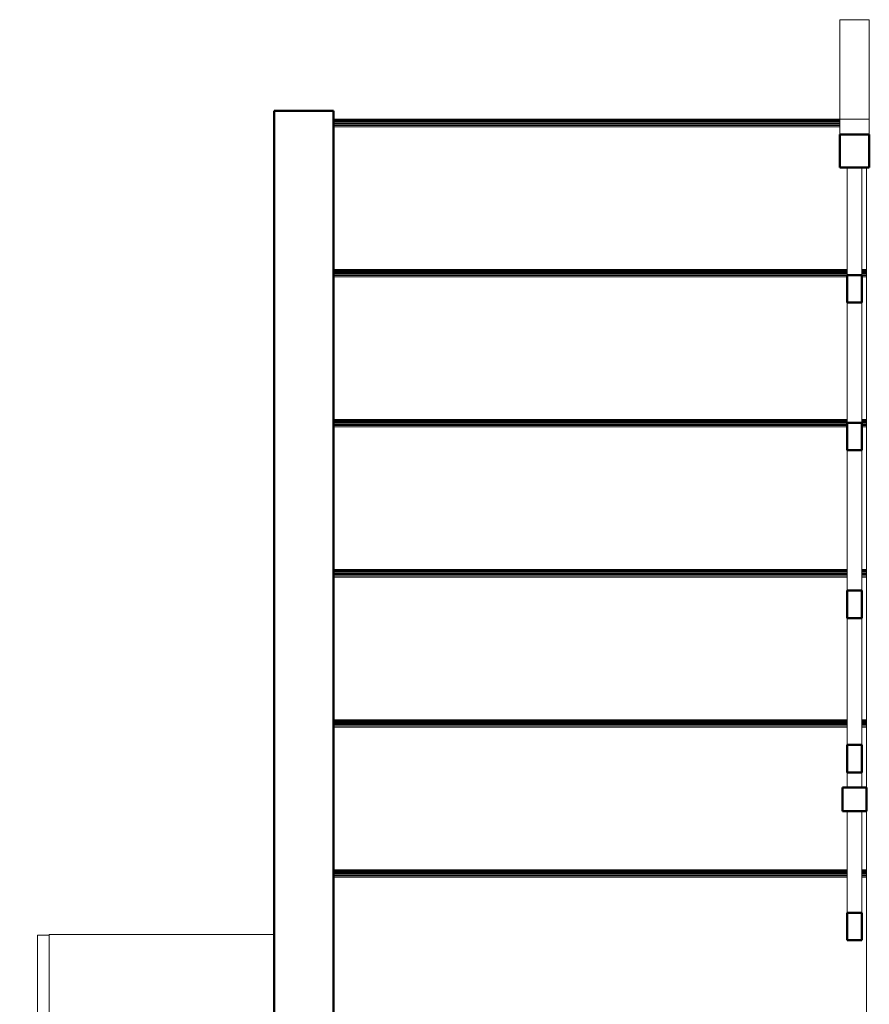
# Model space of a CAD drawing. Header units: millimetres. Extents: x -121 to 21848, y 1231 to 38988.
# Tile 11 of 70: x 11378 to 12813, y 32120 to 33781. Entities that reach past the tile are written whole.
import ezdxf

# ---------------------------------------------------------------- set-up
doc = ezdxf.new("R2010")
doc.units = ezdxf.units.MM
for name, color, linetype, lineweight in [('A-PART-____-MCUT', 2, 'Continuous', 50), ('A-PART-____-OTLN', 2, 'Continuous', 20), ('A-WALL-____-MCUT', 113, 'Continuous', 50), ('A-WALL-____-OTLN', 113, 'Continuous', 20), ('I-FURN-____-OTLN', 30, 'Continuous', 20), ('S-STRS-____-MCUT', 31, 'Continuous', 50), ('S-STRS-____-OTLN', 31, 'Continuous', 20), ('Ограждение', 7, 'Continuous', 20)]:
    doc.layers.add(name, color=color, linetype=linetype, lineweight=lineweight)

# ---------------------------------------------------------------- blocks, each defined once
blk = doc.blocks.new('Прямая форма - V line-608708-В_Этаж 01_Канализация')
at = {"layer": 'Ограждение', "color": 253, "lineweight": 50}
for p, q in [((200, 1167.8), (160, 1167.8)), ((160, 1167.8), (160, 1127.8)), ((200, 1127.8), (200, 1167.8)), ((160, 1127.8), (200, 1127.8))]:
    blk.add_line(p, q, dxfattribs=at)
blk = doc.blocks.new('Прямая форма - Steel - Structural-608709-В_Этаж 01_Канализация')
blk.add_blockref('Прямая форма - V line-608708-В_Этаж 01_Канализация', (0, 0))
blk = doc.blocks.new('Прямая форма - V line-608710-В_Этаж 01_Канализация')
at = {"layer": 'Ограждение', "color": 253, "lineweight": 50}
for p, q in [((192.5, 1385.3), (167.5, 1385.3)), ((167.5, 1385.3), (167.5, 1339.1)), ((192.5, 1339.1), (192.5, 1385.3)), ((167.5, 1339.1), (192.5, 1339.1))]:
    blk.add_line(p, q, dxfattribs=at)
at = {"layer": 'Ограждение', "color": 9}
for p, q in [((167.5, 1339.1), (167.5, 1167.8)), ((192.5, 1167.8), (192.5, 1339.1)), ((167.5, 1127.8), (167.5, 1102.2)), ((192.5, 1102.2), (192.5, 1127.8))]:
    blk.add_line(p, q, dxfattribs=at)
blk = doc.blocks.new('Прямая форма - Steel - Stainless-608711-В_Этаж 01_Канализация')
blk.add_blockref('Прямая форма - V line-608710-В_Этаж 01_Канализация', (0, 0))
blk = doc.blocks.new('Прямая форма - V line-608714-В_Этаж 01_Канализация')
at = {"layer": 'Ограждение', "color": 253, "lineweight": 50}
for p, q in [((192.5, 841.7), (167.5, 841.7)), ((167.5, 841.7), (167.5, 795.5)), ((192.5, 795.5), (192.5, 841.7)), ((167.5, 795.5), (192.5, 795.5))]:
    blk.add_line(p, q, dxfattribs=at)
at = {"layer": 'Ограждение', "color": 9}
for p, q in [((167.5, 795.5), (167.5, 558.6)), ((192.5, 558.6), (192.5, 795.5))]:
    blk.add_line(p, q, dxfattribs=at)
blk = doc.blocks.new('Прямая форма - Steel - Stainless-608715-В_Этаж 01_Канализация')
blk.add_blockref('Прямая форма - V line-608714-В_Этаж 01_Канализация', (0, 0))
blk = doc.blocks.new('Прямая форма - V line-608722-В_Этаж 01_Канализация')
at = {"layer": 'Ограждение', "color": 253, "lineweight": 50}
for p, q in [((192.5, 309.4), (167.5, 309.4)), ((167.5, 309.4), (167.5, 263.3)), ((192.5, 263.3), (192.5, 309.4)), ((167.5, 263.3), (192.5, 263.3))]:
    blk.add_line(p, q, dxfattribs=at)
at = {"layer": 'Ограждение', "color": 9}
for p, q in [((167.5, 263.3), (167.5, 81.2)), ((192.5, 81.2), (192.5, 263.3))]:
    blk.add_line(p, q, dxfattribs=at)
blk = doc.blocks.new('Прямая форма - Steel - Stainless-608723-В_Этаж 01_Канализация')
blk.add_blockref('Прямая форма - V line-608722-В_Этаж 01_Канализация', (0, 0))
blk = doc.blocks.new('Прямая форма - V line-608724-В_Этаж 01_Канализация')
at = {"layer": 'Ограждение', "color": 253, "lineweight": 50}
for p, q in [((205, 81.2), (155, 81.2)), ((155, 81.2), (155, 25.9)), ((205, 25.9), (205, 81.2)), ((155, 25.9), (205, 25.9))]:
    blk.add_line(p, q, dxfattribs=at)
at = {"layer": 'Ограждение', "color": 9}
for p, q in [((155, 25.9), (155, 0)), ((205, 25.9), (205, 0)), ((205, 0), (155, 0))]:
    blk.add_line(p, q, dxfattribs=at)
blk = doc.blocks.new('Прямая форма - Steel - Structural-608725-В_Этаж 01_Канализация')
blk.add_blockref('Прямая форма - V line-608724-В_Этаж 01_Канализация', (0, 0))
blk = doc.blocks.new('Прямая форма - V line-608730-В_Этаж 01_Канализация')
at = {"layer": 'Ограждение', "color": 253, "lineweight": 50}
for p, q in [((192.5, 558.6), (167.5, 558.6)), ((167.5, 558.6), (167.5, 512.4)), ((192.5, 512.4), (192.5, 558.6)), ((167.5, 512.4), (192.5, 512.4))]:
    blk.add_line(p, q, dxfattribs=at)
at = {"layer": 'Ограждение', "color": 9}
for p, q in [((167.5, 512.4), (167.5, 309.4)), ((192.5, 309.4), (192.5, 512.4))]:
    blk.add_line(p, q, dxfattribs=at)
blk = doc.blocks.new('Прямая форма - Steel - Stainless-608731-В_Этаж 01_Канализация')
blk.add_blockref('Прямая форма - V line-608730-В_Этаж 01_Канализация', (0, 0))
blk = doc.blocks.new('Прямая форма - V line-608736-В_Этаж 01_Канализация')
at = {"layer": 'Ограждение', "color": 9}
for p, q in [((155, -168.1), (155, 0)), ((155, 0), (205, 0)), ((205, -168.1), (205, 0)), ((205, -168.1), (155, -168.1))]:
    blk.add_line(p, q, dxfattribs=at)
blk = doc.blocks.new('Прямая форма - Steel - Structural-608737-В_Этаж 01_Канализация')
blk.add_blockref('Прямая форма - V line-608736-В_Этаж 01_Канализация', (0, 0))
blk = doc.blocks.new('Прямая форма - V line-608756-В_Этаж 01_Канализация')
at = {"layer": 'Ограждение', "color": 253, "lineweight": 50}
for p, q in [((192.5, 1102.2), (167.5, 1102.2)), ((167.5, 1102.2), (167.5, 1056)), ((192.5, 1056), (192.5, 1102.2)), ((167.5, 1056), (192.5, 1056))]:
    blk.add_line(p, q, dxfattribs=at)
at = {"layer": 'Ограждение', "color": 9}
for p, q in [((167.5, 1056), (167.5, 841.7)), ((192.5, 841.7), (192.5, 1056))]:
    blk.add_line(p, q, dxfattribs=at)
blk = doc.blocks.new('Прямая форма - Steel - Stainless-608757-В_Этаж 01_Канализация')
blk.add_blockref('Прямая форма - V line-608756-В_Этаж 01_Канализация', (0, 0))
blk = doc.blocks.new('Прямая форма - RAILING - 017-608760-В_Этаж 01_Канализация')
for name in ['Прямая форма - Steel - Stainless-608711-В_Этаж 01_Канализация', 'Прямая форма - Steel - Structural-608709-В_Этаж 01_Канализация', 'Прямая форма - Steel - Stainless-608757-В_Этаж 01_Канализация', 'Прямая форма - Steel - Stainless-608715-В_Этаж 01_Канализация', 'Прямая форма - Steel - Stainless-608731-В_Этаж 01_Канализация', 'Прямая форма - Steel - Stainless-608723-В_Этаж 01_Канализация', 'Прямая форма - Steel - Structural-608725-В_Этаж 01_Канализация', 'Прямая форма - Steel - Structural-608737-В_Этаж 01_Канализация']:
    blk.add_blockref(name, (0, 0))
blk = doc.blocks.new('Family - V line-608777-В_Этаж 01_Канализация')
at = {"layer": 'A-PART-____-MCUT', "color": 253}
for p, q in [((200, 1167.8), (160, 1167.8)), ((160, 1167.8), (160, 1127.8)), ((200, 1127.8), (200, 1167.8)), ((160, 1127.8), (200, 1127.8))]:
    blk.add_line(p, q, dxfattribs=at)
blk = doc.blocks.new('Family - Steel - Structural-608778-В_Этаж 01_Канализация')
blk.add_blockref('Family - V line-608777-В_Этаж 01_Канализация', (0, 0))
blk = doc.blocks.new('Family - V line-608780-В_Этаж 01_Канализация')
at = {"layer": 'A-PART-____-MCUT', "color": 253}
for p, q in [((192.5, 1385.3), (167.5, 1385.3)), ((167.5, 1385.3), (167.5, 1339.1)), ((192.5, 1339.1), (192.5, 1385.3)), ((167.5, 1339.1), (192.5, 1339.1))]:
    blk.add_line(p, q, dxfattribs=at)
at = {"layer": 'A-PART-____-OTLN', "color": 9}
for p, q in [((167.5, 1339.1), (167.5, 1167.8)), ((192.5, 1167.8), (192.5, 1339.1)), ((167.5, 1127.8), (167.5, 1102.2)), ((192.5, 1102.2), (192.5, 1127.8))]:
    blk.add_line(p, q, dxfattribs=at)
blk = doc.blocks.new('Family - Steel - Stainless-608781-В_Этаж 01_Канализация')
blk.add_blockref('Family - V line-608780-В_Этаж 01_Канализация', (0, 0))
blk = doc.blocks.new('Family - V line-608786-В_Этаж 01_Канализация')
at = {"layer": 'A-PART-____-MCUT', "color": 253}
for p, q in [((192.5, 841.7), (167.5, 841.7)), ((167.5, 841.7), (167.5, 795.5)), ((192.5, 795.5), (192.5, 841.7)), ((167.5, 795.5), (192.5, 795.5))]:
    blk.add_line(p, q, dxfattribs=at)
at = {"layer": 'A-PART-____-OTLN', "color": 9}
for p, q in [((167.5, 795.5), (167.5, 558.6)), ((192.5, 558.6), (192.5, 795.5))]:
    blk.add_line(p, q, dxfattribs=at)
blk = doc.blocks.new('Family - Steel - Stainless-608787-В_Этаж 01_Канализация')
blk.add_blockref('Family - V line-608786-В_Этаж 01_Канализация', (0, 0))
blk = doc.blocks.new('Family - V line-608798-В_Этаж 01_Канализация')
at = {"layer": 'A-PART-____-MCUT', "color": 253}
for p, q in [((192.5, 309.4), (167.5, 309.4)), ((167.5, 309.4), (167.5, 263.3)), ((192.5, 263.3), (192.5, 309.4)), ((167.5, 263.3), (192.5, 263.3))]:
    blk.add_line(p, q, dxfattribs=at)
at = {"layer": 'A-PART-____-OTLN', "color": 9}
for p, q in [((167.5, 263.3), (167.5, 81.2)), ((192.5, 81.2), (192.5, 263.3))]:
    blk.add_line(p, q, dxfattribs=at)
blk = doc.blocks.new('Family - Steel - Stainless-608799-В_Этаж 01_Канализация')
blk.add_blockref('Family - V line-608798-В_Этаж 01_Канализация', (0, 0))
blk = doc.blocks.new('Family - V line-608801-В_Этаж 01_Канализация')
at = {"layer": 'A-PART-____-MCUT', "color": 253}
for p, q in [((205, 81.2), (155, 81.2)), ((155, 81.2), (155, 25.9)), ((205, 25.9), (205, 81.2)), ((155, 25.9), (205, 25.9))]:
    blk.add_line(p, q, dxfattribs=at)
at = {"layer": 'A-PART-____-OTLN', "color": 9}
for p, q in [((155, 25.9), (155, 0)), ((205, 25.9), (205, 0)), ((205, 0), (155, 0))]:
    blk.add_line(p, q, dxfattribs=at)
blk = doc.blocks.new('Family - Steel - Structural-608802-В_Этаж 01_Канализация')
blk.add_blockref('Family - V line-608801-В_Этаж 01_Канализация', (0, 0))
blk = doc.blocks.new('Family - V line-608810-В_Этаж 01_Канализация')
at = {"layer": 'A-PART-____-MCUT', "color": 253}
for p, q in [((192.5, 558.6), (167.5, 558.6)), ((167.5, 558.6), (167.5, 512.4)), ((192.5, 512.4), (192.5, 558.6)), ((167.5, 512.4), (192.5, 512.4))]:
    blk.add_line(p, q, dxfattribs=at)
at = {"layer": 'A-PART-____-OTLN', "color": 9}
for p, q in [((167.5, 512.4), (167.5, 309.4)), ((192.5, 309.4), (192.5, 512.4))]:
    blk.add_line(p, q, dxfattribs=at)
blk = doc.blocks.new('Family - Steel - Stainless-608811-В_Этаж 01_Канализация')
blk.add_blockref('Family - V line-608810-В_Этаж 01_Канализация', (0, 0))
blk = doc.blocks.new('Family - V line-608819-В_Этаж 01_Канализация')
at = {"layer": 'A-PART-____-OTLN', "color": 9}
for p, q in [((155, -168.1), (155, 0)), ((155, 0), (205, 0)), ((205, -168.1), (205, 0)), ((205, -168.1), (155, -168.1))]:
    blk.add_line(p, q, dxfattribs=at)
blk = doc.blocks.new('Family - Steel - Structural-608820-В_Этаж 01_Канализация')
blk.add_blockref('Family - V line-608819-В_Этаж 01_Канализация', (0, 0))
blk = doc.blocks.new('Family - V line-608849-В_Этаж 01_Канализация')
at = {"layer": 'A-PART-____-MCUT', "color": 253}
for p, q in [((192.5, 1102.2), (167.5, 1102.2)), ((167.5, 1102.2), (167.5, 1056)), ((192.5, 1056), (192.5, 1102.2)), ((167.5, 1056), (192.5, 1056))]:
    blk.add_line(p, q, dxfattribs=at)
at = {"layer": 'A-PART-____-OTLN', "color": 9}
for p, q in [((167.5, 1056), (167.5, 841.7)), ((192.5, 841.7), (192.5, 1056))]:
    blk.add_line(p, q, dxfattribs=at)
blk = doc.blocks.new('Family - Steel - Stainless-608850-В_Этаж 01_Канализация')
blk.add_blockref('Family - V line-608849-В_Этаж 01_Канализация', (0, 0))
blk = doc.blocks.new('Прямая форма - V line-608988-В_Этаж 01_Канализация')
at = {"layer": 'A-WALL-____-MCUT', "color": 253}
for p, q in [((3190, 100), (0, 100)), ((3190, 0), (3190, 100)), ((0, 0), (3190, 0))]:
    blk.add_line(p, q, dxfattribs=at)
blk = doc.blocks.new('Прямая форма - SW - 009-608989-В_Этаж 01_Канализация')
blk.add_blockref('Прямая форма - V line-608988-В_Этаж 01_Канализация', (0, 0))
blk = doc.blocks.new('Family - V line-609050-В_Этаж 01_Канализация')
at = {"layer": 'S-STRS-____-OTLN', "color": 9}
for p, q in [((-740, 1233), (-740, 1134.1)), ((-740, 1094.1), (-740, 992.1)), ((-740, 992.1), (-732.5, 992.1)), ((-740, 990), (-740, 992.1)), ((-740, 987.9), (-740, 990)), ((-740, 990), (-732.5, 990)), ((-740, 985.9), (-740, 987.9)), ((-740, 987.9), (-732.5, 987.9)), ((-740, 984.1), (-740, 985.9)), ((-740, 985.9), (-732.5, 985.9)), ((-740, 982.6), (-740, 984.1)), ((-740, 984.1), (-732.5, 984.1)), ((-740, 981.3), (-740, 982.6)), ((-740, 982.6), (-732.5, 982.6)), ((-740, 980.4), (-740, 981.3)), ((-740, 981.3), (-732.5, 981.3)), ((-707.5, 992.1), (160, 992.1)), ((-707.5, 990), (160, 990)), ((-707.5, 987.9), (160, 987.9)), ((-707.5, 985.9), (160, 985.9)), ((-707.5, 984.1), (160, 984.1)), ((-707.5, 982.6), (160, 982.6)), ((-707.5, 981.3), (160, 981.3)), ((-740, 979.8), (-740, 980.4)), ((-740, 980.4), (-732.5, 980.4)), ((-740, 979.6), (-740, 979.8)), ((-740, 979.8), (-732.5, 979.8)), ((-740, 979.6), (-732.5, 979.6)), ((-707.5, 980.4), (160, 980.4)), ((-707.5, 979.8), (160, 979.8)), ((-707.5, 979.6), (160, 979.6))]:
    blk.add_line(p, q, dxfattribs=at)
blk = doc.blocks.new('Family - Timber - Floor-609052-В_Этаж 01_Канализация')
blk.add_blockref('Family - V line-609050-В_Этаж 01_Канализация', (0, 0))
blk = doc.blocks.new('Family - V line-609053-В_Этаж 01_Канализация')
at = {"layer": 'S-STRS-____-MCUT', "color": 253}
for p, q in [((160, 1511.3), (-740, 1511.3)), ((-740, 1511.3), (-740, 1501.3)), ((-740, 1501.3), (160, 1501.3)), ((160, 1501.3), (160, 1511.3))]:
    blk.add_line(p, q, dxfattribs=at)
blk = doc.blocks.new('Family - Timber - Floor-609054-В_Этаж 01_Канализация')
blk.add_blockref('Family - V line-609053-В_Этаж 01_Канализация', (0, 0))
blk = doc.blocks.new('Family - V line-609057-В_Этаж 01_Канализация')
at = {"layer": 'S-STRS-____-OTLN', "color": 9}
for p, q in [((-740, 473), (-740, 232.1)), ((-740, 232.1), (-732.5, 232.1)), ((-740, 230), (-740, 232.1)), ((-740, 227.9), (-740, 230)), ((-740, 230), (-732.5, 230)), ((-740, 225.9), (-740, 227.9)), ((-740, 227.9), (-732.5, 227.9)), ((-740, 224.1), (-740, 225.9)), ((-740, 225.9), (-732.5, 225.9)), ((-740, 222.6), (-740, 224.1)), ((-740, 224.1), (-732.5, 224.1)), ((-740, 221.3), (-740, 222.6)), ((-740, 222.6), (-732.5, 222.6)), ((-740, 220.4), (-740, 221.3)), ((-740, 221.3), (-732.5, 221.3)), ((-740, 219.8), (-740, 220.4)), ((-740, 220.4), (-732.5, 220.4)), ((-740, 219.6), (-740, 219.8)), ((-740, 219.8), (-732.5, 219.8)), ((-740, 219.6), (-732.5, 219.6)), ((-707.5, 232.1), (160, 232.1)), ((-707.5, 230), (160, 230)), ((-707.5, 227.9), (160, 227.9)), ((-707.5, 225.9), (160, 225.9)), ((-707.5, 224.1), (160, 224.1)), ((-707.5, 222.6), (160, 222.6)), ((-707.5, 221.3), (160, 221.3)), ((-707.5, 220.4), (160, 220.4)), ((-707.5, 219.8), (160, 219.8)), ((-707.5, 219.6), (160, 219.6))]:
    blk.add_line(p, q, dxfattribs=at)
blk = doc.blocks.new('Family - Timber - Floor-609058-В_Этаж 01_Канализация')
blk.add_blockref('Family - V line-609057-В_Этаж 01_Канализация', (0, 0))
blk = doc.blocks.new('Family - V line-609063-В_Этаж 01_Канализация')
at = {"layer": 'S-STRS-____-MCUT', "color": 253}
for p, q in [((-740, 1963.7), (-740, 1521.3)), ((160, 1963.7), (-740, 1963.7)), ((160, 1521.3), (160, 1963.7)), ((-740, 1521.3), (160, 1521.3))]:
    blk.add_line(p, q, dxfattribs=at)
at = {"layer": 'S-STRS-____-OTLN', "color": 9}
blk.add_line((-740, 1511.3), (-740, 1521.3), dxfattribs=at)
blk = doc.blocks.new('Family - Concrete - Structural-609064-В_Этаж 01_Канализация')
blk.add_blockref('Family - V line-609063-В_Этаж 01_Канализация', (0, 0))
blk = doc.blocks.new('Family - V line-609101-В_Этаж 01_Канализация')
at = {"layer": 'S-STRS-____-OTLN', "color": 9}
for p, q in [((-740, 1501.3), (-740, 1245.5)), ((-740, 1245.5), (-732.5, 1245.5)), ((-740, 1243.3), (-740, 1245.5)), ((-740, 1241.2), (-740, 1243.3)), ((-740, 1243.3), (-732.5, 1243.3)), ((-740, 1239.2), (-740, 1241.2)), ((-740, 1241.2), (-732.5, 1241.2)), ((-740, 1237.4), (-740, 1239.2)), ((-740, 1239.2), (-732.5, 1239.2)), ((-740, 1235.9), (-740, 1237.4)), ((-740, 1237.4), (-732.5, 1237.4)), ((-740, 1234.6), (-740, 1235.9)), ((-740, 1235.9), (-732.5, 1235.9)), ((-740, 1233.7), (-740, 1234.6)), ((-740, 1234.6), (-732.5, 1234.6)), ((-740, 1233.2), (-740, 1233.7)), ((-740, 1233.7), (-732.5, 1233.7)), ((-740, 1233), (-740, 1233.2)), ((-740, 1233.2), (-732.5, 1233.2)), ((-740, 1233), (-732.5, 1233)), ((-707.5, 1245.5), (160, 1245.5)), ((-707.5, 1243.3), (160, 1243.3)), ((-707.5, 1241.2), (160, 1241.2)), ((-707.5, 1239.2), (160, 1239.2)), ((-707.5, 1237.4), (160, 1237.4)), ((-707.5, 1235.9), (160, 1235.9)), ((-707.5, 1234.6), (160, 1234.6)), ((-707.5, 1233.7), (160, 1233.7)), ((-707.5, 1233.2), (160, 1233.2)), ((-707.5, 1233), (160, 1233))]:
    blk.add_line(p, q, dxfattribs=at)
blk = doc.blocks.new('Family - Timber - Floor-609102-В_Этаж 01_Канализация')
blk.add_blockref('Family - V line-609101-В_Этаж 01_Канализация', (0, 0))
blk = doc.blocks.new('Family - V line-609103-В_Этаж 01_Канализация')
at = {"layer": 'S-STRS-____-OTLN', "color": 9}
for p, q in [((-740, 726.3), (-740, 485.5)), ((-740, 485.5), (-732.5, 485.5)), ((-740, 483.3), (-740, 485.5)), ((-740, 481.2), (-740, 483.3)), ((-740, 483.3), (-732.5, 483.3)), ((-707.5, 485.5), (160, 485.5)), ((-707.5, 483.3), (160, 483.3)), ((-740, 479.2), (-740, 481.2)), ((-740, 481.2), (-732.5, 481.2)), ((-740, 477.4), (-740, 479.2)), ((-740, 479.2), (-732.5, 479.2)), ((-740, 475.9), (-740, 477.4)), ((-740, 477.4), (-732.5, 477.4)), ((-740, 474.6), (-740, 475.9)), ((-740, 475.9), (-732.5, 475.9)), ((-740, 473.7), (-740, 474.6)), ((-740, 474.6), (-732.5, 474.6)), ((-740, 473.2), (-740, 473.7)), ((-740, 473.7), (-732.5, 473.7)), ((-740, 473), (-740, 473.2)), ((-740, 473.2), (-732.5, 473.2)), ((-740, 473), (-732.5, 473)), ((-707.5, 481.2), (160, 481.2)), ((-707.5, 479.2), (160, 479.2)), ((-707.5, 477.4), (160, 477.4)), ((-707.5, 475.9), (160, 475.9)), ((-707.5, 474.6), (160, 474.6)), ((-707.5, 473.7), (160, 473.7)), ((-707.5, 473.2), (160, 473.2)), ((-707.5, 473), (160, 473))]:
    blk.add_line(p, q, dxfattribs=at)
blk = doc.blocks.new('Family - Timber - Floor-609104-В_Этаж 01_Канализация')
blk.add_blockref('Family - V line-609103-В_Этаж 01_Канализация', (0, 0))
blk = doc.blocks.new('Family - V line-609105-В_Этаж 01_Канализация')
at = {"layer": 'S-STRS-____-OTLN', "color": 9}
for p, q in [((-740, 219.6), (-740, 47.5)), ((-695, -21.2), (160, -21.2)), ((-695, -23.4), (160, -23.4)), ((-695, -25.5), (160, -25.5)), ((-695, -27.4), (160, -27.4)), ((-695, -29.2), (160, -29.2)), ((-695, -30.8), (160, -30.8)), ((-695, -32), (160, -32)), ((-695, -32.9), (160, -32.9)), ((-695, -33.5), (160, -33.5)), ((-695, -33.7), (160, -33.7))]:
    blk.add_line(p, q, dxfattribs=at)
blk = doc.blocks.new('Family - Timber - Floor-609106-В_Этаж 01_Канализация')
blk.add_blockref('Family - V line-609105-В_Этаж 01_Канализация', (0, 0))
blk = doc.blocks.new('Family - V line-609127-В_Этаж 01_Канализация')
at = {"layer": 'S-STRS-____-OTLN', "color": 9}
for p, q in [((-740, 979.6), (-740, 738.8)), ((-740, 738.8), (-732.5, 738.8)), ((-740, 736.6), (-740, 738.8)), ((-740, 734.5), (-740, 736.6)), ((-740, 736.6), (-732.5, 736.6)), ((-740, 732.6), (-740, 734.5)), ((-740, 734.5), (-732.5, 734.5)), ((-740, 730.8), (-740, 732.6)), ((-740, 732.6), (-732.5, 732.6)), ((-707.5, 738.8), (160, 738.8)), ((-707.5, 736.6), (160, 736.6)), ((-707.5, 734.5), (160, 734.5)), ((-707.5, 732.6), (160, 732.6)), ((-740, 729.2), (-740, 730.8)), ((-740, 730.8), (-732.5, 730.8)), ((-740, 728), (-740, 729.2)), ((-740, 729.2), (-732.5, 729.2)), ((-740, 727.1), (-740, 728)), ((-740, 728), (-732.5, 728)), ((-740, 726.5), (-740, 727.1)), ((-740, 727.1), (-732.5, 727.1)), ((-740, 726.3), (-740, 726.5)), ((-740, 726.5), (-732.5, 726.5)), ((-740, 726.3), (-732.5, 726.3)), ((-707.5, 730.8), (160, 730.8)), ((-707.5, 729.2), (160, 729.2)), ((-707.5, 728), (160, 728)), ((-707.5, 727.1), (160, 727.1)), ((-707.5, 726.5), (160, 726.5)), ((-707.5, 726.3), (160, 726.3))]:
    blk.add_line(p, q, dxfattribs=at)
blk = doc.blocks.new('Family - Timber - Floor-609128-В_Этаж 01_Канализация')
blk.add_blockref('Family - V line-609127-В_Этаж 01_Канализация', (0, 0))
blk = doc.blocks.new('Family - STAIR - 001-609129-В_Этаж 01_Канализация')
for name in ['Family - Concrete - Structural-609064-В_Этаж 01_Канализация', 'Family - Timber - Floor-609054-В_Этаж 01_Канализация', 'Family - Timber - Floor-609102-В_Этаж 01_Канализация', 'Family - Timber - Floor-609052-В_Этаж 01_Канализация', 'Family - Timber - Floor-609128-В_Этаж 01_Канализация', 'Family - Timber - Floor-609104-В_Этаж 01_Канализация', 'Family - Timber - Floor-609058-В_Этаж 01_Канализация', 'Family - Timber - Floor-609106-В_Этаж 01_Канализация']:
    blk.add_blockref(name, (0, 0))
blk = doc.blocks.new('Family - V line-609140-В_Этаж 01_Канализация')
at = {"layer": 'A-PART-____-OTLN', "color": 9}
for p, q in [((-740, 1233), (-740, 1134.1)), ((-740, 1094.1), (-740, 992.1)), ((-740, 992.1), (-732.5, 992.1)), ((-740, 990), (-740, 992.1)), ((-740, 987.9), (-740, 990)), ((-740, 990), (-732.5, 990)), ((-740, 985.9), (-740, 987.9)), ((-740, 987.9), (-732.5, 987.9)), ((-740, 984.1), (-740, 985.9)), ((-740, 985.9), (-732.5, 985.9)), ((-740, 982.6), (-740, 984.1)), ((-740, 984.1), (-732.5, 984.1)), ((-740, 981.3), (-740, 982.6)), ((-740, 982.6), (-732.5, 982.6)), ((-740, 980.4), (-740, 981.3)), ((-740, 981.3), (-732.5, 981.3)), ((-707.5, 992.1), (160, 992.1)), ((-707.5, 990), (160, 990)), ((-707.5, 987.9), (160, 987.9)), ((-707.5, 985.9), (160, 985.9)), ((-707.5, 984.1), (160, 984.1)), ((-707.5, 982.6), (160, 982.6)), ((-707.5, 981.3), (160, 981.3)), ((-740, 979.8), (-740, 980.4)), ((-740, 980.4), (-732.5, 980.4)), ((-740, 979.6), (-740, 979.8)), ((-740, 979.8), (-732.5, 979.8)), ((-740, 979.6), (-732.5, 979.6)), ((-707.5, 980.4), (160, 980.4)), ((-707.5, 979.8), (160, 979.8)), ((-707.5, 979.6), (160, 979.6))]:
    blk.add_line(p, q, dxfattribs=at)
blk = doc.blocks.new('Family - Timber - Floor-609141-В_Этаж 01_Канализация')
blk.add_blockref('Family - V line-609140-В_Этаж 01_Канализация', (0, 0))
blk = doc.blocks.new('Family - V line-609149-В_Этаж 01_Канализация')
at = {"layer": 'A-PART-____-OTLN', "color": 9}
for p, q in [((-740, 473), (-740, 232.1)), ((-740, 232.1), (-732.5, 232.1)), ((-740, 230), (-740, 232.1)), ((-740, 227.9), (-740, 230)), ((-740, 230), (-732.5, 230)), ((-740, 225.9), (-740, 227.9)), ((-740, 227.9), (-732.5, 227.9)), ((-740, 224.1), (-740, 225.9)), ((-740, 225.9), (-732.5, 225.9)), ((-740, 222.6), (-740, 224.1)), ((-740, 224.1), (-732.5, 224.1)), ((-740, 221.3), (-740, 222.6)), ((-740, 222.6), (-732.5, 222.6)), ((-740, 220.4), (-740, 221.3)), ((-740, 221.3), (-732.5, 221.3)), ((-740, 219.8), (-740, 220.4)), ((-740, 220.4), (-732.5, 220.4)), ((-740, 219.6), (-740, 219.8)), ((-740, 219.8), (-732.5, 219.8)), ((-740, 219.6), (-732.5, 219.6)), ((-707.5, 232.1), (160, 232.1)), ((-707.5, 230), (160, 230)), ((-707.5, 227.9), (160, 227.9)), ((-707.5, 225.9), (160, 225.9)), ((-707.5, 224.1), (160, 224.1)), ((-707.5, 222.6), (160, 222.6)), ((-707.5, 221.3), (160, 221.3)), ((-707.5, 220.4), (160, 220.4)), ((-707.5, 219.8), (160, 219.8)), ((-707.5, 219.6), (160, 219.6))]:
    blk.add_line(p, q, dxfattribs=at)
blk = doc.blocks.new('Family - Timber - Floor-609150-В_Этаж 01_Канализация')
blk.add_blockref('Family - V line-609149-В_Этаж 01_Канализация', (0, 0))
blk = doc.blocks.new('Family - V line-609215-В_Этаж 01_Канализация')
at = {"layer": 'A-PART-____-OTLN', "color": 9}
for p, q in [((-740, 1501.3), (-740, 1245.5)), ((-740, 1245.5), (-732.5, 1245.5)), ((-740, 1243.3), (-740, 1245.5)), ((-740, 1241.2), (-740, 1243.3)), ((-740, 1243.3), (-732.5, 1243.3)), ((-740, 1239.2), (-740, 1241.2)), ((-740, 1241.2), (-732.5, 1241.2)), ((-740, 1237.4), (-740, 1239.2)), ((-740, 1239.2), (-732.5, 1239.2)), ((-740, 1235.9), (-740, 1237.4)), ((-740, 1237.4), (-732.5, 1237.4)), ((-740, 1234.6), (-740, 1235.9)), ((-740, 1235.9), (-732.5, 1235.9)), ((-740, 1233.7), (-740, 1234.6)), ((-740, 1234.6), (-732.5, 1234.6)), ((-740, 1233.2), (-740, 1233.7)), ((-740, 1233.7), (-732.5, 1233.7)), ((-740, 1233), (-740, 1233.2)), ((-740, 1233.2), (-732.5, 1233.2)), ((-740, 1233), (-732.5, 1233)), ((-707.5, 1245.5), (160, 1245.5)), ((-707.5, 1243.3), (160, 1243.3)), ((-707.5, 1241.2), (160, 1241.2)), ((-707.5, 1239.2), (160, 1239.2)), ((-707.5, 1237.4), (160, 1237.4)), ((-707.5, 1235.9), (160, 1235.9)), ((-707.5, 1234.6), (160, 1234.6)), ((-707.5, 1233.7), (160, 1233.7)), ((-707.5, 1233.2), (160, 1233.2)), ((-707.5, 1233), (160, 1233))]:
    blk.add_line(p, q, dxfattribs=at)
blk = doc.blocks.new('Family - Timber - Floor-609216-В_Этаж 01_Канализация')
blk.add_blockref('Family - V line-609215-В_Этаж 01_Канализация', (0, 0))
blk = doc.blocks.new('Family - V line-609218-В_Этаж 01_Канализация')
at = {"layer": 'A-PART-____-OTLN', "color": 9}
for p, q in [((-740, 726.3), (-740, 485.5)), ((-740, 485.5), (-732.5, 485.5)), ((-740, 483.3), (-740, 485.5)), ((-740, 481.2), (-740, 483.3)), ((-740, 483.3), (-732.5, 483.3)), ((-707.5, 485.5), (160, 485.5)), ((-707.5, 483.3), (160, 483.3)), ((-740, 479.2), (-740, 481.2)), ((-740, 481.2), (-732.5, 481.2)), ((-740, 477.4), (-740, 479.2)), ((-740, 479.2), (-732.5, 479.2)), ((-740, 475.9), (-740, 477.4)), ((-740, 477.4), (-732.5, 477.4)), ((-740, 474.6), (-740, 475.9)), ((-740, 475.9), (-732.5, 475.9)), ((-740, 473.7), (-740, 474.6)), ((-740, 474.6), (-732.5, 474.6)), ((-740, 473.2), (-740, 473.7)), ((-740, 473.7), (-732.5, 473.7)), ((-740, 473), (-740, 473.2)), ((-740, 473.2), (-732.5, 473.2)), ((-740, 473), (-732.5, 473)), ((-707.5, 481.2), (160, 481.2)), ((-707.5, 479.2), (160, 479.2)), ((-707.5, 477.4), (160, 477.4)), ((-707.5, 475.9), (160, 475.9)), ((-707.5, 474.6), (160, 474.6)), ((-707.5, 473.7), (160, 473.7)), ((-707.5, 473.2), (160, 473.2)), ((-707.5, 473), (160, 473))]:
    blk.add_line(p, q, dxfattribs=at)
blk = doc.blocks.new('Family - Timber - Floor-609219-В_Этаж 01_Канализация')
blk.add_blockref('Family - V line-609218-В_Этаж 01_Канализация', (0, 0))
blk = doc.blocks.new('Family - V line-609221-В_Этаж 01_Канализация')
at = {"layer": 'A-PART-____-OTLN', "color": 9}
for p, q in [((-740, 219.6), (-740, 47.5)), ((-695, -21.2), (160, -21.2)), ((-695, -23.4), (160, -23.4)), ((-695, -25.5), (160, -25.5)), ((-695, -27.4), (160, -27.4)), ((-695, -29.2), (160, -29.2)), ((-695, -30.8), (160, -30.8)), ((-695, -32), (160, -32)), ((-695, -32.9), (160, -32.9)), ((-695, -33.5), (160, -33.5)), ((-695, -33.7), (160, -33.7))]:
    blk.add_line(p, q, dxfattribs=at)
blk = doc.blocks.new('Family - Timber - Floor-609222-В_Этаж 01_Канализация')
blk.add_blockref('Family - V line-609221-В_Этаж 01_Канализация', (0, 0))
blk = doc.blocks.new('Family - V line-609254-В_Этаж 01_Канализация')
at = {"layer": 'A-PART-____-OTLN', "color": 9}
for p, q in [((-740, 979.6), (-740, 738.8)), ((-740, 738.8), (-732.5, 738.8)), ((-740, 736.6), (-740, 738.8)), ((-740, 734.5), (-740, 736.6)), ((-740, 736.6), (-732.5, 736.6)), ((-740, 732.6), (-740, 734.5)), ((-740, 734.5), (-732.5, 734.5)), ((-740, 730.8), (-740, 732.6)), ((-740, 732.6), (-732.5, 732.6)), ((-707.5, 738.8), (160, 738.8)), ((-707.5, 736.6), (160, 736.6)), ((-707.5, 734.5), (160, 734.5)), ((-707.5, 732.6), (160, 732.6)), ((-740, 729.2), (-740, 730.8)), ((-740, 730.8), (-732.5, 730.8)), ((-740, 728), (-740, 729.2)), ((-740, 729.2), (-732.5, 729.2)), ((-740, 727.1), (-740, 728)), ((-740, 728), (-732.5, 728)), ((-740, 726.5), (-740, 727.1)), ((-740, 727.1), (-732.5, 727.1)), ((-740, 726.3), (-740, 726.5)), ((-740, 726.5), (-732.5, 726.5)), ((-740, 726.3), (-732.5, 726.3)), ((-707.5, 730.8), (160, 730.8)), ((-707.5, 729.2), (160, 729.2)), ((-707.5, 728), (160, 728)), ((-707.5, 727.1), (160, 727.1)), ((-707.5, 726.5), (160, 726.5)), ((-707.5, 726.3), (160, 726.3))]:
    blk.add_line(p, q, dxfattribs=at)
blk = doc.blocks.new('Family - Timber - Floor-609255-В_Этаж 01_Канализация')
blk.add_blockref('Family - V line-609254-В_Этаж 01_Канализация', (0, 0))
blk = doc.blocks.new('Прямая форма - V line-610135-В_Этаж 01_Канализация')
at = {"layer": 'I-FURN-____-OTLN', "color": 9}
for p, q in [((0, 20), (0, 400)), ((1800, 260), (1800, 20)), ((1800, 20), (0, 20)), ((1.5, 0), (1.5, 20)), ((598.5, 20), (598.5, 0)), ((1201.5, 0), (1201.5, 20)), ((1798.5, 20), (1798.5, 0)), ((598.5, 0), (1.5, 0)), ((486.5, -30), (486.5, 0)), ((488.1, -30), (488.1, 0)), ((490, -30), (490, 0)), ((498.5, -30), (498.5, 0)), ((501.6, -30), (501.6, 0)), ((504.5, -30), (504.5, 0)), ((508.9, -30), (508.9, 0)), ((510.1, -30), (510.1, 0)), ((510.5, -30), (510.5, 0)), ((1798.5, 0), (1201.5, 0)), ((1289.5, -30), (1289.5, 0)), ((1289.9, -30), (1289.9, 0)), ((1291.1, -30), (1291.1, 0)), ((1293, -30), (1293, 0)), ((1295.5, -30), (1295.5, 0)), ((1298.4, -30), (1298.4, 0)), ((1301.5, -30), (1301.5, 0)), ((1304.6, -30), (1304.6, 0)), ((1307.5, -30), (1307.5, 0)), ((1310, -30), (1310, 0)), ((1311.9, -30), (1311.9, 0)), ((1313.1, -30), (1313.1, 0)), ((1313.5, -30), (1313.5, 0)), ((486.9, -30), (486.9, 0)), ((492.5, -30), (492.5, 0)), ((495.4, -30), (495.4, 0)), ((507, -30), (507, 0)), ((486.5, -30), (486.9, -30)), ((486.9, -30), (488.1, -30)), ((488.1, -30), (490, -30)), ((490, -30), (492.5, -30)), ((492.5, -30), (495.4, -30)), ((495.4, -30), (498.5, -30)), ((498.5, -30), (501.6, -30)), ((501.6, -30), (504.5, -30)), ((504.5, -30), (507, -30)), ((507, -30), (508.9, -30)), ((508.9, -30), (510.1, -30)), ((510.1, -30), (510.5, -30)), ((1289.5, -30), (1289.9, -30)), ((1289.9, -30), (1291.1, -30)), ((1291.1, -30), (1293, -30)), ((1293, -30), (1295.5, -30)), ((1295.5, -30), (1298.4, -30)), ((1298.4, -30), (1301.5, -30)), ((1301.5, -30), (1304.6, -30)), ((1304.6, -30), (1307.5, -30)), ((1307.5, -30), (1310, -30)), ((1310, -30), (1311.9, -30)), ((1311.9, -30), (1313.1, -30)), ((1313.1, -30), (1313.5, -30))]:
    blk.add_line(p, q, dxfattribs=at)
blk = doc.blocks.new('Прямая форма - FU - 057-610136-В_Этаж 01_Канализация')
blk.add_blockref('Прямая форма - V line-610135-В_Этаж 01_Канализация', (0, 0))
blk = doc.blocks.new('V line_ifc_RVT-1-В_Этаж 01_Канализация')
at = {"layer": 'A-PART-____-OTLN', "color": 9, "lineweight": 20, "rotation": 180}
for name, p in [('Family - Steel - Structural-608820-В_Этаж 01_Канализация', (32723.2, 33613.2)), ('Family - Timber - Floor-609222-В_Этаж 01_Канализация', (31823.2, 33579.5)), ('Family - Steel - Structural-608802-В_Этаж 01_Канализация', (32723.2, 33613.2)), ('Family - Steel - Stainless-608799-В_Этаж 01_Канализация', (32723.2, 33613.2)), ('Family - Timber - Floor-609150-В_Этаж 01_Канализация', (31823.2, 33579.5)), ('Family - Steel - Stainless-608811-В_Этаж 01_Канализация', (32723.2, 33613.2)), ('Family - Timber - Floor-609219-В_Этаж 01_Канализация', (31823.2, 33579.5)), ('Family - Steel - Stainless-608787-В_Этаж 01_Канализация', (32723.2, 33613.2)), ('Family - Timber - Floor-609255-В_Этаж 01_Канализация', (31823.2, 33579.5)), ('Family - Steel - Stainless-608850-В_Этаж 01_Канализация', (32723.2, 33613.2)), ('Family - Timber - Floor-609141-В_Этаж 01_Канализация', (31823.2, 33579.5)), ('Family - Steel - Stainless-608781-В_Этаж 01_Канализация', (32723.2, 33613.2)), ('Family - Steel - Structural-608778-В_Этаж 01_Канализация', (32723.2, 33613.2)), ('Family - Timber - Floor-609216-В_Этаж 01_Канализация', (31823.2, 33579.5))]:
    blk.add_blockref(name, p, dxfattribs=at)
at = {"layer": 'A-WALL-____-OTLN', "color": 9, "lineweight": 20, "rotation": 90}
blk.add_blockref('Прямая форма - SW - 009-608989-В_Этаж 01_Канализация', (31663.2, 30437.6), dxfattribs=at)
at = {"layer": 'I-FURN-____-OTLN', "color": 9, "lineweight": 20, "rotation": 270}
blk.add_blockref('Прямая форма - FU - 057-610136-В_Этаж 01_Канализация', (31163.2, 32237.6), dxfattribs=at)
at = {"layer": 'S-STRS-____-OTLN', "color": 9, "lineweight": 20, "rotation": 180}
blk.add_blockref('Family - STAIR - 001-609129-В_Этаж 01_Канализация', (31823.2, 33579.5), dxfattribs=at)
at = {"layer": 'Ограждение', "color": 9, "lineweight": 20, "rotation": 180}
blk.add_blockref('Прямая форма - RAILING - 017-608760-В_Этаж 01_Канализация', (32723.2, 33613.2), dxfattribs=at)

msp = doc.modelspace()

# ---------------------------------------------------------------- block references
at = {"lineweight": 9}
msp.add_blockref('V line_ifc_RVT-1-В_Этаж 01_Канализация', (-19755.2921, 0), dxfattribs=at)

doc.saveas('drawing.dxf')
